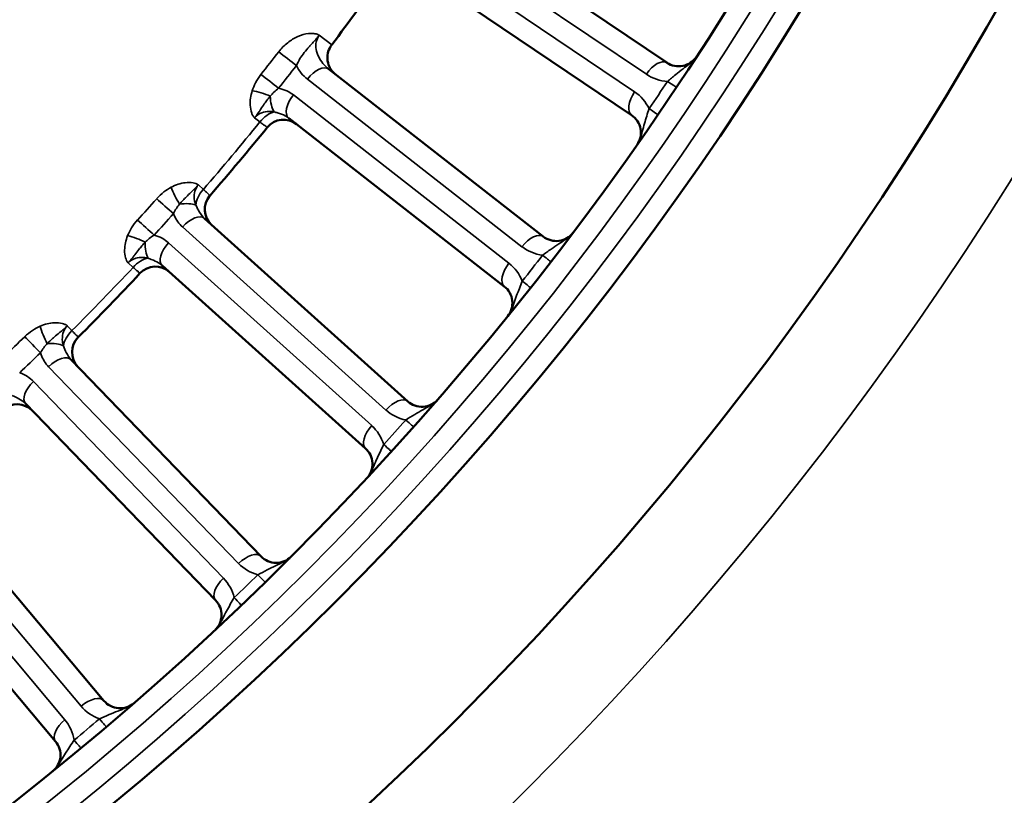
# Model space of a CAD drawing. Header units: inches. Extents: x 0 to 93.5, y 0 to 66.1.
# Tile 36 of 256: x 34.7 to 36.6, y 32.7 to 34.2. Entities that reach past the tile are written whole.
import ezdxf

# ---------------------------------------------------------------- set-up
doc = ezdxf.new("R2010")
doc.units = ezdxf.units.IN
doc.header["$LTSCALE"] = 4
doc.header["$MEASUREMENT"] = 0
for name, color, linetype, lineweight in [('Dimension (ANSI)', 7, 'Continuous', 25), ('Visible (ANSI)', 7, 'Continuous', 50), ('Visible Narrow (ANSI)', 7, 'Continuous', 35)]:
    doc.layers.add(name, color=color, linetype=linetype, lineweight=lineweight)
doc.styles.add('Note Text (ANSI)', font='arial.ttf')
doc.dimstyles.new('Default (ANSI)', dxfattribs={"dimscale": 4, "dimtxt": 0.24, "dimasz": 0.098425, "dimexe": 0.125, "dimexo": 0.0625, "dimgap": 0.031496, "dimtad": 0, "dimtih": 1, "dimtoh": 1, "dimrnd": 1e-08, "dimzin": 4, "dimdsep": 46, "dimtxsty": 'Note Text (ANSI)', "dimcen": 0.09, "dimdle": 0.393701, "dimclrd": 256, "dimclre": 256, "dimclrt": 256, "dimadec": 0, "dimazin": 1, "dimtfac": 0.5, "dimtofl": 0, "dimtmove": 0, "dimatfit": 3, "dimfxl": 1, "dimtolj": 1, "dimtzin": 4, "dimlwd": -1, "dimlwe": -1, "dimarcsym": 0})

# ---------------------------------------------------------------- blocks, each defined once
blk = doc.blocks.new('*D15')
at = {"layer": 'Defpoints', "color": 0, "transparency": 16777216}
for p in [(20.917, 37.0205), (41.4682, 37.0205), (41.4682, 20.4817)]:
    blk.add_point(p, dxfattribs=at)
at = {"layer": 'Dimension (ANSI)', "transparency": 16777216}
for p, q in [((20.917, 36.7705), (20.917, 19.9817)), ((41.4682, 36.7705), (41.4682, 19.9817)), ((21.3107, 20.4817), (41.0745, 20.4817))]:
    blk.add_line(p, q, dxfattribs=at)
for points in [[(21.3107, 20.5473), (21.3107, 20.4161), (20.917, 20.4817)], [(41.0745, 20.5473), (41.0745, 20.4161), (41.4682, 20.4817)]]:
    blk.add_solid(points, dxfattribs=at)
at = {"layer": 'Dimension (ANSI)', "transparency": 16777216, "insert": (29.5611, 21.588), "char_height": 0.96, "attachment_point": 1, "style": 'Note Text (ANSI)'}
blk.add_mtext('\\A1;20.55', dxfattribs=at)

msp = doc.modelspace()

# ---------------------------------------------------------------- linework, layer by layer
at = {"layer": 'Visible (ANSI)'}
for p, q in [((35.9576, 34.0746), (35.5342, 34.3602)), ((35.4703, 34.2608), (35.8916, 33.9767)), ((35.7268, 33.7498), (35.3264, 34.0627)), ((35.2516, 33.9712), (35.6541, 33.6568)), ((35.4738, 33.442), (35.0943, 33.7837)), ((35.0153, 33.696), (35.3948, 33.3542)), ((35.2001, 33.1525), (34.8453, 33.5199)), ((34.7603, 33.4379), (35.1151, 33.0705)), ((34.9067, 32.8829), (34.5785, 33.2741)), ((34.488, 33.1982), (34.8163, 32.807))]:
    msp.add_line(p, q, dxfattribs=at)
for radius in [8.189, 6.1811, 5.8661, 5.748]:
    msp.add_circle((31.1926, 37.2174), radius, dxfattribs=at)
for centre, radius, start, end in [((31.1926, 37.2174), 5.1772, 323.0846, 324.9154), ((35.9796, 34.1072), 0.0394, 236, 326.9879), ((35.242, 33.9288), 0.0394, 52, 140.9189), ((35.8696, 33.944), 0.0394, 325.0121, 56), ((31.1926, 37.2174), 5.1772, 319.0811, 320.9189), ((35.1344, 33.8006), 0.0394, 139.0811, 228), ((35.751, 33.7809), 0.0394, 232, 322.9879), ((35.0027, 33.6543), 0.0394, 48, 136.9189), ((31.1926, 37.2174), 5.1772, 315.0811, 316.9189), ((35.6298, 33.6257), 0.0394, 321.0121, 52), ((34.8865, 33.534), 0.0394, 135.0811, 224), ((34.7449, 33.3972), 0.0394, 44, 132.9189), ((35.5002, 33.4713), 0.0394, 228, 318.9879), ((35.3685, 33.325), 0.0394, 317.4344, 48), ((35.2284, 33.1799), 0.0394, 224, 314.9879), ((35.0868, 33.0432), 0.0394, 313.0121, 44), ((34.9369, 32.9082), 0.0394, 220, 310.9879), ((34.7861, 32.7817), 0.0394, 309.0121, 40)]:
    msp.add_arc(centre, radius, start, end, dxfattribs=at)
msp.add_open_spline([(35.3389, 34.0529), (35.3389, 34.0529), (35.3388, 34.0529), (35.3364, 34.0548), (35.3343, 34.057), (35.3305, 34.0617), (35.3289, 34.0642), (35.3255, 34.0715), (35.3241, 34.0764), (35.3236, 34.0862), (35.3241, 34.0909), (35.3269, 34.0998), (35.3289, 34.1039), (35.3317, 34.1075)], degree=3, knots=[-0.0005042, -0.0005042, -0.0005042, -0.0005042, 0, 0, 0.0258156, 0.0258156, 0.0513585, 0.0513585, 0.0932679, 0.0932679, 0.1305109, 0.1305109, 0.1655456, 0.1655456, 0.1655456, 0.1655456], dxfattribs=at)
msp.add_open_spline([(35.3317, 34.1075), (35.3317, 34.1076), (35.3318, 34.1077), (35.3319, 34.1078)], degree=3, dxfattribs=at)
at = {"layer": 'Visible Narrow (ANSI)'}
for p, q in [((35.4959, 34.3385), (35.9193, 34.0529)), ((35.8973, 34.0203), (35.476, 34.3044)), ((35.3086, 34.126), (35.3319, 34.1078)), ((35.2866, 34.0438), (35.687, 33.7309)), ((35.6628, 33.6999), (35.2603, 34.0143)), ((35.1978, 33.9638), (35.1879, 33.9716)), ((35.0829, 33.8464), (35.0923, 33.838)), ((35.0533, 33.7677), (35.4329, 33.4259)), ((35.4065, 33.3967), (35.027, 33.7384)), ((34.9611, 33.6923), (34.9517, 33.7008)), ((34.8383, 33.5833), (34.847, 33.5742)), ((34.8033, 33.5067), (35.1581, 33.1394)), ((35.1297, 33.112), (34.775, 33.4794)), ((34.5356, 33.2639), (34.8639, 32.8727)), ((34.8338, 32.8474), (34.5055, 33.2386))]:
    msp.add_line(p, q, dxfattribs=at)
for radius in [6.3662, 5.8268, 5.7874]:
    msp.add_circle((31.1926, 37.2174), radius, dxfattribs=at)
for centre, radius, start, end in [((35.9633, 34.1182), 0.0787, 236, 266.6458), ((31.2089, 37.2064), 5.7087, 325.6921, 326.3079), ((35.8532, 33.955), 0.0787, 25.3542, 56), ((31.1926, 37.2174), 5.1602, 319.0882, 320.9118), ((35.7355, 33.793), 0.0787, 232, 262.6458), ((31.2081, 37.2053), 5.7087, 321.6921, 322.3079), ((31.1926, 37.2174), 5.1602, 315.0882, 316.9118), ((35.6143, 33.6379), 0.0787, 21.3542, 52), ((35.4856, 33.4844), 0.0787, 228, 258.6458), ((31.2072, 37.2042), 5.7087, 317.6921, 318.3079), ((35.3538, 33.3381), 0.0787, 17.3542, 48), ((35.2147, 33.1941), 0.0787, 224, 254.6458), ((35.0731, 33.0573), 0.0787, 13.3542, 44), ((31.2063, 37.2032), 5.7087, 313.6921, 314.3079), ((34.9243, 32.9233), 0.0787, 220, 250.6458), ((34.7735, 32.7968), 0.0787, 9.3542, 40), ((31.2053, 37.2023), 5.7087, 309.6921, 310.3079)]:
    msp.add_arc(centre, radius, start, end, dxfattribs=at)
for centre, major_axis, ratio, start_param, end_param in [((29.6469, 38.425), (-5.0245, -6.4311), 0.866025, 1.567514, 1.574102), ((35.2505, 34.0814), (0.0311, -0.0241), 0.001653, 4.113278, 5.235985), ((35.9356, 34.0419), (0.022, 0.0326), 0.5, 0, 1.570796), ((29.6557, 38.4182), (5.0464, 6.459), 0.866025, 4.709107, 4.715694), ((35.3021, 34.0317), (0.0242, 0.031), 0.5, 0, 1.570796), ((35.2173, 34.0388), (0.031, -0.0243), 0.001641, 1.0472, 2.169907), ((35.9424, 34.0506), (0.0328, -0.0218), 0.003103, 5.235979, 6.283185), ((35.2008, 34.0082), (-0.0375, 0.012), 0.23794, 4.336885, 5.267623), ((35.2336, 34.0161), (0.0005, 0.0394), 0.417627, 1.675906, 2.580298), ((35.2758, 34.0022), (-0.0242, -0.031), 0.5, 4.712389, 6.283185), ((35.9136, 34.0093), (-0.022, -0.0326), 0.5, 4.712389, 6.283185), ((35.9081, 33.9997), (0.0325, -0.0222), 0.003103, 0, 1.047206), ((35.2153, 33.9496), (0.0242, 0.031), 0.5698, 0.629236, 1.559974), ((35.049, 33.8273), (0.0183, -0.0349), 0.23794, 4.157155, 5.087893), ((29.7349, 38.5299), (-5.4609, -6.0649), 0.866025, 1.567514, 1.574079), ((35.0217, 33.8058), (-0.0293, 0.0263), 0.001641, 0.971686, 2.094393), ((35.1092, 33.8233), (0.0263, 0.0293), 0.5698, 1.581619, 2.512357), ((35.047, 33.7936), (0.0387, 0.0073), 0.417627, 0.561295, 1.465687), ((29.7432, 38.5224), (5.4846, 6.0913), 0.866025, 4.709107, 4.715671), ((35.068, 33.7545), (0.0263, 0.0293), 0.5, 0, 1.570796), ((34.9857, 33.7658), (0.0292, -0.0264), 0.001641, 1.0472, 2.169907), ((34.9672, 33.7364), (-0.0366, 0.0146), 0.23794, 4.336885, 5.267623), ((35.7025, 33.7188), (0.0242, 0.031), 0.5, 0, 1.570796), ((35.0005, 33.742), (0.0033, 0.0392), 0.417627, 1.675906, 2.580298), ((35.0416, 33.7252), (-0.0263, -0.0293), 0.5, 4.712389, 6.283185), ((35.7099, 33.727), (0.0312, -0.0241), 0.003103, 5.235979, 6.283185), ((34.9775, 33.677), (0.0263, 0.0293), 0.5698, 0.629236, 1.559974), ((35.6783, 33.6878), (-0.0242, -0.031), 0.5, 4.712389, 6.283185), ((35.6721, 33.6787), (0.0309, -0.0244), 0.003103, 0, 1.047206), ((34.8032, 33.5665), (0.0158, -0.0361), 0.23794, 4.157155, 5.087893), ((29.83, 38.6284), (-5.8707, -5.6692), 0.866025, 1.567514, 1.574079), ((34.7744, 33.547), (-0.0274, 0.0282), 0.001641, 0.971686, 2.094393), ((34.8629, 33.5583), (0.0283, 0.0273), 0.5698, 1.581619, 2.512357), ((34.7988, 33.5331), (0.0391, 0.0046), 0.417627, 0.561295, 1.465687), ((29.8378, 38.6204), (5.8962, 5.6939), 0.866025, 4.709107, 4.715671), ((34.817, 33.4926), (0.0283, 0.0273), 0.5, 0, 1.570796), ((34.7886, 33.4652), (-0.0283, -0.0273), 0.5, 4.712389, 6.283185), ((35.4475, 33.4127), (0.0263, 0.0293), 0.5, 0, 1.570796), ((35.4554, 33.4204), (0.0294, -0.0262), 0.003103, 5.235979, 6.283185), ((35.4212, 33.3835), (-0.0263, -0.0293), 0.5, 4.712389, 6.283185), ((35.4144, 33.3748), (0.0291, -0.0265), 0.003103, 0, 1.047206), ((35.1717, 33.1252), (0.0283, 0.0273), 0.5, 0, 1.570796), ((35.1434, 33.0979), (-0.0283, -0.0273), 0.5, 4.712389, 6.283185), ((35.1802, 33.1323), (0.0275, -0.0282), 0.003103, 5.235979, 6.283185), ((35.136, 33.0897), (0.0272, -0.0285), 0.003103, 0, 1.047206), ((34.8766, 32.8576), (0.0302, 0.0253), 0.5, 0, 1.570796), ((34.8464, 32.8323), (-0.0302, -0.0253), 0.5, 4.712389, 6.283185), ((34.8855, 32.8641), (0.0255, -0.03), 0.003103, 5.235979, 6.283185), ((34.8385, 32.8246), (0.0251, -0.0303), 0.003103, 0, 1.047206)]:
    msp.add_ellipse(centre, major_axis=major_axis, ratio=ratio, start_param=start_param, end_param=end_param, dxfattribs=at)
for points, knots in [([(35.3086, 34.126), (35.3086, 34.126), (35.3086, 34.126), (35.3086, 34.126), (35.3086, 34.126), (35.3085, 34.126), (35.3085, 34.126), (35.3085, 34.126), (35.3085, 34.126), (35.3085, 34.1261), (35.3085, 34.1261), (35.3083, 34.1262), (35.3082, 34.1262), (35.3077, 34.1265), (35.3072, 34.1268), (35.3061, 34.1273), (35.3054, 34.1275), (35.3021, 34.1286), (35.2993, 34.129), (35.2939, 34.1293), (35.2912, 34.1292), (35.2818, 34.1282), (35.275, 34.1263), (35.2685, 34.1233), (35.2619, 34.1204), (35.2556, 34.1166), (35.2435, 34.107), (35.2378, 34.1012), (35.2329, 34.0949)], [-0.2370313, -0.2370313, -0.2370313, -0.2370313, -0.237016, -0.237016, -0.2369865, -0.2369865, -0.2369418, -0.2369418, -0.2368522, -0.2368522, -0.2365202, -0.2365202, -0.2353797, -0.2353797, -0.2306123, -0.2306123, -0.2241933, -0.2241933, -0.199094, -0.199094, -0.1760298, -0.1760298, -0.1185156, -0.1185156, -0.1185156, -0.0610015, -0.0610015, 0, 0, 0, 0]), ([(35.266, 34.0693), (35.2679, 34.0737), (35.2701, 34.078), (35.2751, 34.0861), (35.2777, 34.0898), (35.2806, 34.0936), (35.2835, 34.0973), (35.2866, 34.1009), (35.2916, 34.1064), (35.2931, 34.108), (35.2965, 34.1117), (35.2983, 34.1138), (35.3017, 34.1176), (35.3024, 34.1185), (35.3041, 34.1204), (35.3047, 34.1212), (35.3063, 34.1232), (35.3067, 34.1236), (35.3074, 34.1245), (35.3075, 34.1247), (35.3079, 34.1251), (35.3079, 34.1252), (35.3081, 34.1254), (35.3081, 34.1255), (35.3083, 34.1256), (35.3083, 34.1257), (35.3084, 34.1258), (35.3084, 34.1258), (35.3086, 34.126)], [0, 0, 0, 0, 0.0610015, 0.0610015, 0.1185156, 0.1185156, 0.1185156, 0.1760298, 0.1760298, 0.199094, 0.199094, 0.2241933, 0.2241933, 0.2306123, 0.2306123, 0.2353797, 0.2353797, 0.2365202, 0.2365202, 0.2368522, 0.2368522, 0.2369418, 0.2369418, 0.2369865, 0.2369865, 0.237016, 0.237016, 0.2370313, 0.2370313, 0.2370313, 0.2370313]), ([(35.3264, 34.0627), (35.3185, 34.0688), (35.3118, 34.0767), (35.3031, 34.0945), (35.3013, 34.1045), (35.3039, 34.1179), (35.3058, 34.1223), (35.3086, 34.126)], [-1.3152875, -1.3152875, -1.3152875, -1.3152875, -1.1900318, -1.1900318, -1.0587293, -1.0587293, -0.988686, -0.988686, -0.988686, -0.988686]), ([(36.0126, 34.0858), (36.0124, 34.0853), (36.0122, 34.0851), (36.0121, 34.0849), (36.012, 34.0848), (36.0117, 34.0844), (36.0116, 34.0842), (36.0109, 34.0833), (36.0106, 34.0829), (36.0094, 34.0813), (36.0088, 34.0807), (36.0074, 34.0792), (36.0067, 34.0785), (36.0035, 34.0754), (36.0016, 34.0739), (35.9953, 34.0688), (35.9915, 34.066), (35.983, 34.0594), (35.9784, 34.0558), (35.9687, 34.048), (35.9635, 34.0437), (35.9587, 34.0396)], [-0.0000114, -0.0000114, -0.0000114, -0.0000114, 0.0000415, 0.0000415, 0.0000945, 0.0000945, 0.0003984, 0.0003984, 0.0015428, 0.0015428, 0.0053228, 0.0053228, 0.010657, 0.010657, 0.0315035, 0.0315035, 0.0812568, 0.0812568, 0.1459688, 0.1459688, 0.2230816, 0.2230816, 0.2230816, 0.2230816]), ([(35.1998, 34.0526), (35.196, 34.0477), (35.1926, 34.0425), (35.1872, 34.0322), (35.1851, 34.0272), (35.1835, 34.0221)], [-0.08937438, -0.08937438, -0.08937438, -0.08937438, -0.04206682, -0.04206682, 0, 0, 0, 0]), ([(35.2172, 34.0121), (35.2193, 34.0147), (35.2216, 34.0171), (35.2268, 34.022), (35.2298, 34.0245), (35.2328, 34.0267)], [0, 0, 0, 0, 0.04206682, 0.04206682, 0.08937438, 0.08937438, 0.08937438, 0.08937438]), ([(35.2603, 34.0143), (35.2567, 34.0172), (35.2527, 34.0197), (35.2434, 34.024), (35.2382, 34.0256), (35.2328, 34.0267)], [0, 0, 0, 0, 0.04082497, 0.04082497, 0.08802318, 0.08802318, 0.08802318, 0.08802318]), ([(35.1835, 34.0221), (35.1821, 34.0176), (35.181, 34.013), (35.1797, 34.0039), (35.1795, 33.9994), (35.1798, 33.995), (35.18, 33.9899), (35.1809, 33.985), (35.1832, 33.9788), (35.1839, 33.9772), (35.1852, 33.9749), (35.1857, 33.9742), (35.1865, 33.973), (35.1869, 33.9726), (35.1874, 33.972), (35.1875, 33.9719), (35.1877, 33.9717), (35.1878, 33.9716), (35.1878, 33.9716), (35.1879, 33.9716), (35.1879, 33.9716), (35.1879, 33.9716), (35.1879, 33.9716), (35.1879, 33.9716), (35.1879, 33.9716), (35.1879, 33.9716), (35.1879, 33.9716)], [-0.1483747, -0.1483747, -0.1483747, -0.1483747, -0.1112792, -0.1112792, -0.0741838, -0.0741838, -0.0741838, -0.0316406, -0.0316406, -0.0158167, -0.0158167, -0.0079047, -0.0079047, -0.0028304, -0.0028304, -0.0007972, -0.0007972, -0.0002391, -0.0002391, -0.0000793, -0.0000793, -0.000036, -0.000036, -0.0000144, -0.0000144, 0.0000072, 0.0000072, 0.0000072, 0.0000072]), ([(35.1879, 33.9716), (35.1881, 33.9718), (35.1881, 33.9718), (35.1882, 33.9719), (35.1882, 33.9719), (35.1883, 33.9721), (35.1884, 33.9721), (35.1886, 33.9724), (35.1887, 33.9726), (35.1892, 33.9732), (35.1894, 33.9735), (35.1904, 33.9748), (35.1908, 33.9753), (35.1922, 33.9772), (35.1928, 33.9781), (35.1944, 33.9802), (35.1951, 33.9813), (35.1971, 33.9842), (35.1982, 33.9858), (35.2018, 33.9912), (35.2039, 33.9944), (35.206, 33.9975), (35.2079, 34.0002), (35.2097, 34.0027), (35.2134, 34.0076), (35.2153, 34.0099), (35.2172, 34.0121)], [-0.0000072, -0.0000072, -0.0000072, -0.0000072, 0.0000144, 0.0000144, 0.000036, 0.000036, 0.0000793, 0.0000793, 0.0002391, 0.0002391, 0.0007972, 0.0007972, 0.0028304, 0.0028304, 0.0079047, 0.0079047, 0.0158167, 0.0158167, 0.0316406, 0.0316406, 0.0741838, 0.0741838, 0.0741838, 0.1112792, 0.1112792, 0.1483747, 0.1483747, 0.1483747, 0.1483747]), ([(35.9244, 33.9887), (35.9229, 33.9843), (35.9214, 33.9797), (35.9185, 33.9704), (35.9171, 33.9658), (35.9158, 33.961), (35.9144, 33.9562), (35.9131, 33.9514), (35.9109, 33.9437), (35.9102, 33.9412), (35.9087, 33.9361), (35.908, 33.9338), (35.9063, 33.9297), (35.9059, 33.9288), (35.905, 33.9269), (35.9047, 33.9261), (35.9037, 33.9244), (35.9035, 33.924), (35.9029, 33.923), (35.9027, 33.9228), (35.9024, 33.9224), (35.9024, 33.9223), (35.9022, 33.922), (35.9019, 33.9216), (35.9018, 33.9214)], [0, 0, 0, 0, 0.0566408, 0.0566408, 0.1115485, 0.1115485, 0.1115485, 0.1664562, 0.1664562, 0.1915781, 0.1915781, 0.2124246, 0.2124246, 0.2177608, 0.2177608, 0.2215388, 0.2215388, 0.2226832, 0.2226832, 0.2229871, 0.2229871, 0.2230672, 0.2230672, 0.223097, 0.223097, 0.223097, 0.223097]), ([(35.1879, 33.9716), (35.1913, 33.9758), (35.196, 33.9791), (35.2057, 33.9827), (35.2103, 33.9835), (35.2183, 33.9836), (35.2214, 33.9834), (35.2245, 33.9828)], [-1.5053388, -1.5053388, -1.5053388, -1.5053388, -1.4223071, -1.4223071, -1.3564791, -1.3564791, -1.3153365, -1.3153365, -1.3153365, -1.3153365]), ([(35.2245, 33.9828), (35.2267, 33.9821), (35.2288, 33.9815), (35.2362, 33.9793), (35.2407, 33.9777), (35.2472, 33.9743), (35.2495, 33.9728), (35.2516, 33.9712)], [-0.129604, -0.129604, -0.129604, -0.129604, -0.1061449, -0.1061449, -0.040825, -0.040825, 0, 0, 0, 0]), ([(35.1978, 33.9638), (35.2004, 33.9618), (35.2028, 33.9601), (35.2079, 33.9563), (35.21, 33.9547), (35.2112, 33.9537), (35.2114, 33.9536), (35.2114, 33.9536)], [0, 0, 0, 0, 0.060011, 0.060011, 0.1560285, 0.1560285, 0.1920118, 0.1920118, 0.1920118, 0.1920118]), ([(35.0323, 33.842), (35.0276, 33.8395), (35.023, 33.8365), (35.0139, 33.8294), (35.0093, 33.8252), (35.0052, 33.8206)], [-0.08937438, -0.08937438, -0.08937438, -0.08937438, -0.04730953, -0.04730953, 0, 0, 0, 0]), ([(35.0829, 33.8464), (35.0829, 33.8464), (35.0829, 33.8464), (35.0829, 33.8464), (35.0829, 33.8464), (35.0829, 33.8464), (35.0829, 33.8464), (35.0829, 33.8464), (35.0828, 33.8465), (35.0828, 33.8465), (35.0827, 33.8465), (35.0825, 33.8467), (35.0823, 33.8468), (35.0817, 33.8472), (35.0812, 33.8475), (35.0799, 33.8481), (35.0791, 33.8484), (35.0767, 33.8493), (35.0749, 33.8498), (35.0685, 33.8509), (35.0634, 33.851), (35.0584, 33.8504), (35.054, 33.8499), (35.0496, 33.8489), (35.0408, 33.846), (35.0365, 33.8442), (35.0323, 33.842)], [-0.148382, -0.148382, -0.148382, -0.148382, -0.1483603, -0.1483603, -0.1483387, -0.1483387, -0.1482955, -0.1482955, -0.1481357, -0.1481357, -0.1475776, -0.1475776, -0.1455443, -0.1455443, -0.14047, -0.14047, -0.132558, -0.132558, -0.1167341, -0.1167341, -0.074191, -0.074191, -0.074191, -0.0370955, -0.0370955, 0, 0, 0, 0]), ([(35.048, 33.8105), (35.0499, 33.8128), (35.0519, 33.8151), (35.056, 33.8196), (35.0582, 33.8218), (35.0605, 33.824), (35.0632, 33.8267), (35.066, 33.8293), (35.0707, 33.8338), (35.0721, 33.8352), (35.0746, 33.8376), (35.0755, 33.8385), (35.0773, 33.8404), (35.0781, 33.8412), (35.0797, 33.8429), (35.0802, 33.8434), (35.0812, 33.8446), (35.0815, 33.8448), (35.082, 33.8454), (35.0821, 33.8456), (35.0824, 33.8459), (35.0824, 33.8459), (35.0826, 33.846), (35.0826, 33.8461), (35.0827, 33.8462), (35.0827, 33.8462), (35.0829, 33.8464)], [0, 0, 0, 0, 0.0370955, 0.0370955, 0.074191, 0.074191, 0.074191, 0.1167341, 0.1167341, 0.132558, 0.132558, 0.14047, 0.14047, 0.1455443, 0.1455443, 0.1475776, 0.1475776, 0.1481357, 0.1481357, 0.1482955, 0.1482955, 0.1483387, 0.1483387, 0.1483603, 0.1483603, 0.148382, 0.148382, 0.148382, 0.148382]), ([(35.0781, 33.8085), (35.0772, 33.8111), (35.0764, 33.8139), (35.0741, 33.8266), (35.0758, 33.8366), (35.0816, 33.8448), (35.0822, 33.8456), (35.0829, 33.8464)], [-1.3153368, -1.3153368, -1.3153368, -1.3153368, -1.2778206, -1.2778206, -1.1409582, -1.1409582, -1.1253345, -1.1253345, -1.1253345, -1.1253345]), ([(35.1047, 33.8264), (35.1047, 33.8264), (35.1036, 33.8273), (35.1004, 33.8304), (35.0986, 33.832), (35.0952, 33.8352), (35.0938, 33.8365), (35.0923, 33.838)], [0, 0, 0, 0, 0.0913718, 0.0913718, 0.1533041, 0.1533041, 0.1920118, 0.1920118, 0.1920118, 0.1920118]), ([(35.0364, 33.7926), (35.038, 33.796), (35.0399, 33.7993), (35.0439, 33.8053), (35.0459, 33.808), (35.048, 33.8105)], [0, 0, 0, 0, 0.04730953, 0.04730953, 0.08937438, 0.08937438, 0.08937438, 0.08937438]), ([(35.0943, 33.7837), (35.0907, 33.787), (35.0875, 33.7912), (35.0825, 33.7997), (35.0806, 33.8037), (35.0781, 33.8085)], [-0.1296633, -0.1296633, -0.1296633, -0.1296633, -0.053265, -0.053265, 0, 0, 0, 0]), ([(35.0364, 33.7926), (35.0369, 33.7914), (35.0374, 33.7901), (35.0416, 33.7808), (35.0469, 33.7735), (35.0533, 33.7677)], [0.04155794, 0.04155794, 0.04155794, 0.04155794, 0.05326495, 0.05326495, 0.12966332, 0.12966332, 0.12966332, 0.12966332]), ([(34.9693, 33.7808), (34.9652, 33.7762), (34.9614, 33.7712), (34.9553, 33.7613), (34.9528, 33.7565), (34.9509, 33.7515)], [-0.08937438, -0.08937438, -0.08937438, -0.08937438, -0.04206682, -0.04206682, 0, 0, 0, 0]), ([(34.9509, 33.7515), (34.9491, 33.7471), (34.9478, 33.7426), (34.9458, 33.7336), (34.9453, 33.7291), (34.9453, 33.7247), (34.9452, 33.7196), (34.9458, 33.7146), (34.9476, 33.7083), (34.9482, 33.7067), (34.9493, 33.7043), (34.9497, 33.7035), (34.9505, 33.7023), (34.9508, 33.7019), (34.9513, 33.7013), (34.9514, 33.7011), (34.9516, 33.7009), (34.9516, 33.7009), (34.9517, 33.7008), (34.9517, 33.7008), (34.9517, 33.7008), (34.9517, 33.7008), (34.9517, 33.7008), (34.9517, 33.7008), (34.9517, 33.7008), (34.9517, 33.7008), (34.9517, 33.7008)], [-0.1483747, -0.1483747, -0.1483747, -0.1483747, -0.1112792, -0.1112792, -0.0741838, -0.0741838, -0.0741838, -0.0316406, -0.0316406, -0.0158167, -0.0158167, -0.0079047, -0.0079047, -0.0028304, -0.0028304, -0.0007972, -0.0007972, -0.0002391, -0.0002391, -0.0000793, -0.0000793, -0.000036, -0.000036, -0.0000144, -0.0000144, 0.0000072, 0.0000072, 0.0000072, 0.0000072]), ([(34.9839, 33.7392), (34.9861, 33.7416), (34.9886, 33.7439), (34.9941, 33.7484), (34.9972, 33.7506), (35.0004, 33.7526)], [0, 0, 0, 0, 0.04206682, 0.04206682, 0.08937438, 0.08937438, 0.08937438, 0.08937438]), ([(35.027, 33.7384), (35.0235, 33.7415), (35.0197, 33.7442), (35.0108, 33.7492), (35.0057, 33.7512), (35.0004, 33.7526)], [0, 0, 0, 0, 0.04082497, 0.04082497, 0.08802318, 0.08802318, 0.08802318, 0.08802318]), ([(35.7825, 33.7572), (35.7821, 33.7567), (35.7819, 33.7565), (35.7818, 33.7563), (35.7817, 33.7563), (35.7814, 33.7558), (35.7813, 33.7557), (35.7805, 33.7548), (35.7802, 33.7545), (35.7789, 33.753), (35.7782, 33.7524), (35.7767, 33.751), (35.776, 33.7503), (35.7726, 33.7475), (35.7706, 33.7461), (35.764, 33.7415), (35.76, 33.7389), (35.751, 33.733), (35.7462, 33.7297), (35.736, 33.7226), (35.7305, 33.7186), (35.7254, 33.7149)], [-0.0000114, -0.0000114, -0.0000114, -0.0000114, 0.0000415, 0.0000415, 0.0000945, 0.0000945, 0.0003984, 0.0003984, 0.0015428, 0.0015428, 0.0053228, 0.0053228, 0.010657, 0.010657, 0.0315035, 0.0315035, 0.0812568, 0.0812568, 0.1459688, 0.1459688, 0.2230816, 0.2230816, 0.2230816, 0.2230816]), ([(34.9517, 33.7008), (34.9519, 33.701), (34.9519, 33.701), (34.952, 33.7011), (34.9521, 33.7011), (34.9522, 33.7013), (34.9523, 33.7013), (34.9525, 33.7016), (34.9526, 33.7017), (34.9532, 33.7023), (34.9534, 33.7026), (34.9545, 33.7038), (34.9549, 33.7043), (34.9564, 33.7061), (34.9571, 33.7069), (34.9588, 33.709), (34.9596, 33.7099), (34.9618, 33.7127), (34.963, 33.7142), (34.967, 33.7194), (34.9693, 33.7224), (34.9717, 33.7254), (34.9737, 33.7279), (34.9756, 33.7303), (34.9797, 33.7349), (34.9817, 33.7371), (34.9839, 33.7392)], [-0.0000072, -0.0000072, -0.0000072, -0.0000072, 0.0000144, 0.0000144, 0.000036, 0.000036, 0.0000793, 0.0000793, 0.0002391, 0.0002391, 0.0007972, 0.0007972, 0.0028304, 0.0028304, 0.0079047, 0.0079047, 0.0158167, 0.0158167, 0.0316406, 0.0316406, 0.0741838, 0.0741838, 0.0741838, 0.1112792, 0.1112792, 0.1483747, 0.1483747, 0.1483747, 0.1483747]), ([(34.9517, 33.7008), (34.9555, 33.7048), (34.9604, 33.7077), (34.9703, 33.7107), (34.975, 33.7111), (34.9829, 33.7107), (34.986, 33.7102), (34.989, 33.7095)], [-1.5053387, -1.5053387, -1.5053387, -1.5053387, -1.4223073, -1.4223073, -1.356479, -1.356479, -1.3153364, -1.3153364, -1.3153364, -1.3153364]), ([(34.9611, 33.6923), (34.9636, 33.6902), (34.9658, 33.6883), (34.9706, 33.6841), (34.9726, 33.6824), (34.9738, 33.6813), (34.9739, 33.6812), (34.9739, 33.6812)], [0, 0, 0, 0, 0.060011, 0.060011, 0.1560285, 0.1560285, 0.1920118, 0.1920118, 0.1920118, 0.1920118]), ([(34.989, 33.7095), (34.9912, 33.7086), (34.9932, 33.7079), (35.0004, 33.7051), (35.0048, 33.7032), (35.0111, 33.6993), (35.0133, 33.6977), (35.0153, 33.696)], [-0.129604, -0.129604, -0.129604, -0.129604, -0.1061449, -0.1061449, -0.040825, -0.040825, 0, 0, 0, 0]), ([(35.6876, 33.6665), (35.6859, 33.6622), (35.6841, 33.6577), (35.6805, 33.6487), (35.6788, 33.6441), (35.6771, 33.6395), (35.6754, 33.6348), (35.6737, 33.63), (35.6711, 33.6225), (35.6702, 33.6201), (35.6683, 33.6151), (35.6674, 33.6128), (35.6655, 33.6089), (35.665, 33.608), (35.664, 33.6062), (35.6636, 33.6055), (35.6625, 33.6038), (35.6623, 33.6034), (35.6616, 33.6025), (35.6615, 33.6023), (35.6611, 33.6019), (35.6611, 33.6018), (35.6609, 33.6016), (35.6608, 33.6014), (35.6604, 33.601)], [0, 0, 0, 0, 0.0566386, 0.0566386, 0.1115465, 0.1115465, 0.1115465, 0.1664545, 0.1664545, 0.1915781, 0.1915781, 0.2124246, 0.2124246, 0.2177588, 0.2177588, 0.2215388, 0.2215388, 0.2226832, 0.2226832, 0.2229871, 0.2229871, 0.2230401, 0.2230401, 0.223093, 0.223093, 0.223093, 0.223093]), ([(34.7875, 33.5824), (34.7826, 33.5802), (34.7779, 33.5776), (34.7682, 33.5711), (34.7634, 33.5672), (34.7589, 33.5629)], [-0.08937438, -0.08937438, -0.08937438, -0.08937438, -0.04730953, -0.04730953, 0, 0, 0, 0]), ([(34.8383, 33.5833), (34.8383, 33.5833), (34.8383, 33.5833), (34.8383, 33.5833), (34.8383, 33.5833), (34.8383, 33.5833), (34.8383, 33.5833), (34.8382, 33.5833), (34.8382, 33.5833), (34.8382, 33.5833), (34.8381, 33.5834), (34.8379, 33.5836), (34.8377, 33.5837), (34.8371, 33.5842), (34.8367, 33.5845), (34.8354, 33.5852), (34.8347, 33.5855), (34.8322, 33.5866), (34.8305, 33.5871), (34.8242, 33.5888), (34.8192, 33.5891), (34.8141, 33.5889), (34.8097, 33.5887), (34.8052, 33.588), (34.7963, 33.5858), (34.7918, 33.5842), (34.7875, 33.5824)], [-0.148382, -0.148382, -0.148382, -0.148382, -0.1483603, -0.1483603, -0.1483387, -0.1483387, -0.1482955, -0.1482955, -0.1481357, -0.1481357, -0.1475776, -0.1475776, -0.1455443, -0.1455443, -0.14047, -0.14047, -0.132558, -0.132558, -0.1167341, -0.1167341, -0.074191, -0.074191, -0.074191, -0.0370955, -0.0370955, 0, 0, 0, 0]), ([(34.801, 33.5498), (34.803, 33.552), (34.8051, 33.5541), (34.8096, 33.5583), (34.8119, 33.5604), (34.8144, 33.5625), (34.8172, 33.5649), (34.8202, 33.5674), (34.8252, 33.5716), (34.8267, 33.5728), (34.8294, 33.5751), (34.8303, 33.5759), (34.8323, 33.5777), (34.8331, 33.5784), (34.8348, 33.58), (34.8353, 33.5804), (34.8365, 33.5815), (34.8368, 33.5818), (34.8373, 33.5823), (34.8375, 33.5825), (34.8377, 33.5827), (34.8378, 33.5828), (34.8379, 33.5829), (34.838, 33.5829), (34.8381, 33.5831), (34.8381, 33.5831), (34.8383, 33.5833)], [0, 0, 0, 0, 0.0370955, 0.0370955, 0.074191, 0.074191, 0.074191, 0.1167341, 0.1167341, 0.132558, 0.132558, 0.14047, 0.14047, 0.1455443, 0.1455443, 0.1475776, 0.1475776, 0.1481357, 0.1481357, 0.1482955, 0.1482955, 0.1483387, 0.1483387, 0.1483603, 0.1483603, 0.148382, 0.148382, 0.148382, 0.148382]), ([(34.8309, 33.5457), (34.8301, 33.5485), (34.8295, 33.5513), (34.8281, 33.5641), (34.8305, 33.5739), (34.8368, 33.5818), (34.8375, 33.5825), (34.8383, 33.5833)], [-1.3153368, -1.3153368, -1.3153368, -1.3153368, -1.2777898, -1.2777898, -1.140918, -1.140918, -1.1253345, -1.1253345, -1.1253345, -1.1253345]), ([(34.8586, 33.5618), (34.8586, 33.5618), (34.8576, 33.5628), (34.8546, 33.5661), (34.853, 33.5678), (34.8498, 33.5712), (34.8485, 33.5726), (34.847, 33.5742)], [0, 0, 0, 0, 0.0913719, 0.0913719, 0.1533041, 0.1533041, 0.1920118, 0.1920118, 0.1920118, 0.1920118]), ([(34.7881, 33.5328), (34.79, 33.5361), (34.7921, 33.5392), (34.7965, 33.5449), (34.7987, 33.5475), (34.801, 33.5498)], [0, 0, 0, 0, 0.04730953, 0.04730953, 0.08937438, 0.08937438, 0.08937438, 0.08937438]), ([(34.8453, 33.5199), (34.8419, 33.5235), (34.839, 33.5279), (34.8346, 33.5367), (34.833, 33.5408), (34.8309, 33.5457)], [-0.1296633, -0.1296633, -0.1296633, -0.1296633, -0.053265, -0.053265, 0, 0, 0, 0]), ([(34.7881, 33.5328), (34.7885, 33.5315), (34.789, 33.5302), (34.7925, 33.5207), (34.7973, 33.513), (34.8033, 33.5067)], [0.04155794, 0.04155794, 0.04155794, 0.04155794, 0.05326496, 0.05326496, 0.12966332, 0.12966332, 0.12966332, 0.12966332]), ([(34.775, 33.4794), (34.7717, 33.4827), (34.7681, 33.4857), (34.7596, 33.4913), (34.7546, 33.4937), (34.7494, 33.4955)], [0, 0, 0, 0, 0.04082497, 0.04082497, 0.08802318, 0.08802318, 0.08802318, 0.08802318]), ([(34.7351, 33.4532), (34.7372, 33.4522), (34.7392, 33.4513), (34.7461, 33.448), (34.7504, 33.4458), (34.7564, 33.4415), (34.7585, 33.4398), (34.7603, 33.4379)], [-0.129604, -0.129604, -0.129604, -0.129604, -0.1061449, -0.1061449, -0.040825, -0.040825, 0, 0, 0, 0]), ([(35.5299, 33.4454), (35.5298, 33.4453), (35.5295, 33.4449), (35.5292, 33.4447), (35.5292, 33.4446), (35.5288, 33.4442), (35.5286, 33.444), (35.5278, 33.4432), (35.5275, 33.4429), (35.526, 33.4415), (35.5253, 33.4409), (35.5237, 33.4396), (35.523, 33.4391), (35.5194, 33.4365), (35.5173, 33.4352), (35.5104, 33.431), (35.5062, 33.4288), (35.4969, 33.4235), (35.4918, 33.4205), (35.4811, 33.4141), (35.4754, 33.4106), (35.4701, 33.4072)], [-0.0000173, -0.0000173, -0.0000173, -0.0000173, 0.0000144, 0.0000144, 0.0000945, 0.0000945, 0.0003984, 0.0003984, 0.0015428, 0.0015428, 0.0053198, 0.0053198, 0.010657, 0.010657, 0.0315035, 0.0315035, 0.0812568, 0.0812568, 0.1459688, 0.1459688, 0.2230816, 0.2230816, 0.2230816, 0.2230816]), ([(35.429, 33.3616), (35.4269, 33.3574), (35.4248, 33.3531), (35.4207, 33.3443), (35.4186, 33.3399), (35.4166, 33.3354), (35.4146, 33.3308), (35.4126, 33.3262), (35.4094, 33.3189), (35.4083, 33.3165), (35.4061, 33.3117), (35.4051, 33.3095), (35.4029, 33.3057), (35.4024, 33.3048), (35.4012, 33.3031), (35.4008, 33.3024), (35.3996, 33.3008), (35.3993, 33.3004), (35.3985, 33.2996), (35.3984, 33.2994), (35.398, 33.299), (35.398, 33.2989), (35.3979, 33.2988), (35.3977, 33.2986), (35.3975, 33.2983)], [0, 0, 0, 0, 0.0566386, 0.0566386, 0.1115465, 0.1115465, 0.1115465, 0.1664545, 0.1664545, 0.1915781, 0.1915781, 0.2124246, 0.2124246, 0.2177588, 0.2177588, 0.2215388, 0.2215388, 0.2226832, 0.2226832, 0.2229871, 0.2229871, 0.2230401, 0.2230401, 0.2230816, 0.2230816, 0.2230816, 0.2230816]), ([(35.2562, 33.1521), (35.2558, 33.1517), (35.2556, 33.1515), (35.2555, 33.1513), (35.2554, 33.1513), (35.255, 33.1509), (35.2548, 33.1507), (35.254, 33.15), (35.2536, 33.1497), (35.2521, 33.1484), (35.2514, 33.1479), (35.2497, 33.1467), (35.2489, 33.1462), (35.2451, 33.1439), (35.2429, 33.1427), (35.2357, 33.1391), (35.2314, 33.1371), (35.2217, 33.1325), (35.2165, 33.1299), (35.2054, 33.1243), (35.1994, 33.1211), (35.1939, 33.1181)], [-0.0000114, -0.0000114, -0.0000114, -0.0000114, 0.0000415, 0.0000415, 0.0000945, 0.0000945, 0.0003984, 0.0003984, 0.0015428, 0.0015428, 0.0053228, 0.0053228, 0.010657, 0.010657, 0.0315035, 0.0315035, 0.0812568, 0.0812568, 0.1459688, 0.1459688, 0.2230816, 0.2230816, 0.2230816, 0.2230816]), ([(35.1497, 33.0755), (35.1474, 33.0715), (35.1449, 33.0673), (35.1402, 33.0588), (35.1379, 33.0546), (35.1355, 33.0502), (35.1332, 33.0458), (35.1309, 33.0413), (35.1272, 33.0342), (35.126, 33.0319), (35.1234, 33.0273), (35.1222, 33.0252), (35.1198, 33.0215), (35.1192, 33.0207), (35.118, 33.0191), (35.1174, 33.0184), (35.1161, 33.0169), (35.1158, 33.0165), (35.115, 33.0157), (35.1148, 33.0155), (35.1145, 33.0152), (35.1144, 33.0151), (35.1142, 33.0149), (35.114, 33.0147), (35.1136, 33.0144)], [0, 0, 0, 0, 0.0566386, 0.0566386, 0.1115465, 0.1115465, 0.1115465, 0.1664545, 0.1664545, 0.1915781, 0.1915781, 0.2124246, 0.2124246, 0.2177588, 0.2177588, 0.2215388, 0.2215388, 0.2226832, 0.2226832, 0.2229871, 0.2229871, 0.2230401, 0.2230401, 0.223093, 0.223093, 0.223093, 0.223093]), ([(34.9627, 32.8785), (34.9623, 32.8781), (34.9621, 32.8779), (34.9619, 32.8778), (34.9619, 32.8778), (34.9614, 32.8774), (34.9613, 32.8773), (34.9604, 32.8766), (34.96, 32.8763), (34.9584, 32.8752), (34.9576, 32.8747), (34.9558, 32.8736), (34.955, 32.8732), (34.9511, 32.8711), (34.9488, 32.8701), (34.9414, 32.867), (34.9369, 32.8653), (34.927, 32.8614), (34.9216, 32.8592), (34.9101, 32.8543), (34.9039, 32.8516), (34.8982, 32.849)], [-0.0000114, -0.0000114, -0.0000114, -0.0000114, 0.0000415, 0.0000415, 0.0000945, 0.0000945, 0.0003984, 0.0003984, 0.0015428, 0.0015428, 0.0053228, 0.0053228, 0.010657, 0.010657, 0.0315035, 0.0315035, 0.0812568, 0.0812568, 0.1459688, 0.1459688, 0.2230816, 0.2230816, 0.2230816, 0.2230816]), ([(34.8512, 32.8096), (34.8485, 32.8057), (34.8458, 32.8017), (34.8405, 32.7936), (34.8379, 32.7895), (34.8352, 32.7853), (34.8326, 32.781), (34.83, 32.7768), (34.8258, 32.7699), (34.8244, 32.7677), (34.8216, 32.7633), (34.8202, 32.7612), (34.8175, 32.7578), (34.8169, 32.757), (34.8155, 32.7555), (34.8149, 32.7548), (34.8135, 32.7534), (34.8132, 32.7531), (34.8124, 32.7523), (34.8122, 32.7522), (34.8118, 32.7518), (34.8117, 32.7518), (34.8115, 32.7516), (34.8113, 32.7514), (34.8109, 32.7511)], [0, 0, 0, 0, 0.0566386, 0.0566386, 0.1115465, 0.1115465, 0.1115465, 0.1664545, 0.1664545, 0.1915781, 0.1915781, 0.2124246, 0.2124246, 0.2177588, 0.2177588, 0.2215388, 0.2215388, 0.2226832, 0.2226832, 0.2229871, 0.2229871, 0.2230401, 0.2230401, 0.223093, 0.223093, 0.223093, 0.223093])]:
    msp.add_open_spline(points, degree=3, knots=knots, dxfattribs=at)
msp.add_open_spline([(35.266, 34.0693), (35.2709, 34.0592), (35.2781, 34.0505), (35.2866, 34.0438)], degree=3, dxfattribs=at)

# ---------------------------------------------------------------- dimensions: what is measured, and where the dimension line sits
at = {"layer": 'Dimension (ANSI)'}
dim = msp.add_linear_dim(base=(41.4682, 20.4817), p1=(20.917, 37.0205), p2=(41.4682, 37.0205), angle=180, dimstyle='Default (ANSI)', override={"dimgap": 0.031496, "dimtad": 1, "dimtih": 0, "dimtoh": 0, "dimdec": 2, "dimtol": 0, "dimlim": 0, "dimtp": 0, "dimtm": 0, "dimtdec": 2, "dimatfit": 1}, dxfattribs=at)
dim.commit()
dim.dimension.update_dxf_attribs({"geometry": '*D15', "text_midpoint": (31.1926, 20.4817), "dimtype": 160})

doc.saveas('drawing.dxf')
